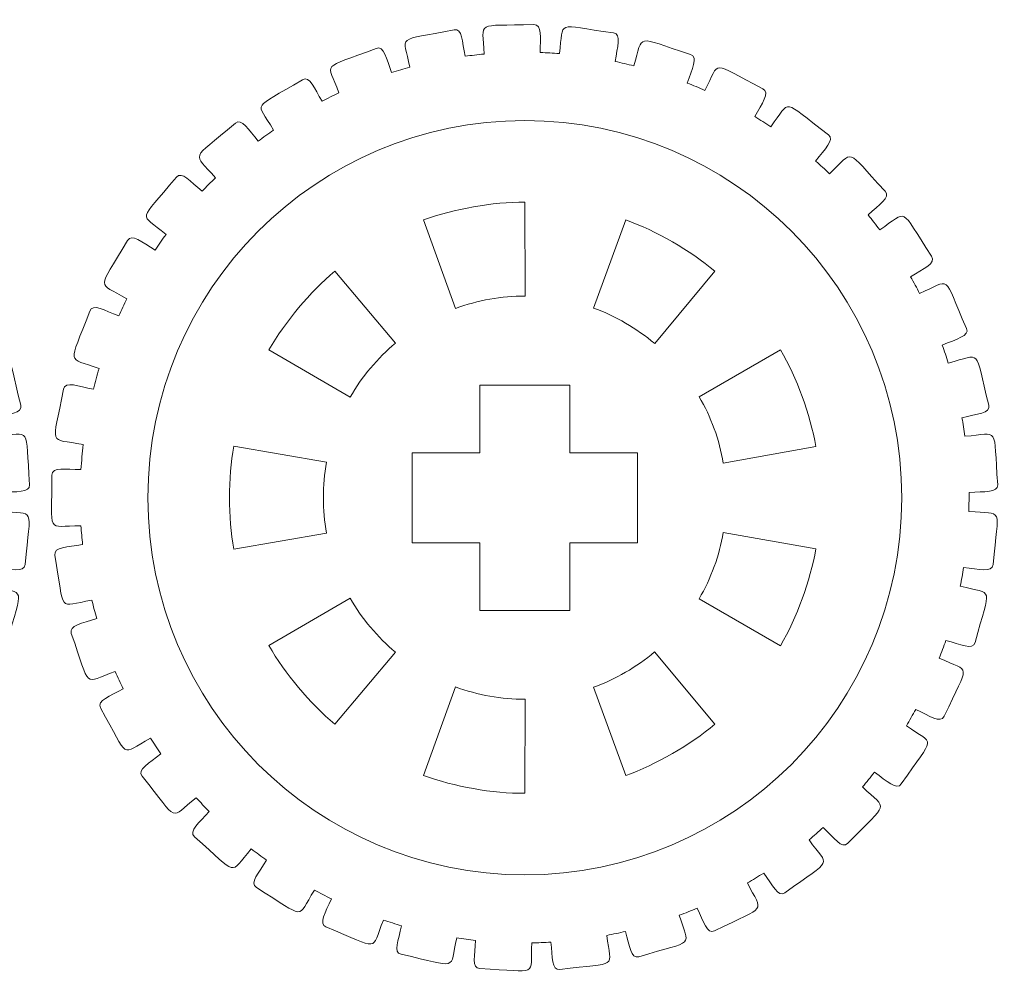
# Model space of a CAD drawing. Header units: millimetres. Extents: x -1094 to 1155, y -1556 to 1707.
# Tile 14 of 149: x 369 to 435, y -1125 to -1062. Entities that reach past the tile are written whole.
import ezdxf

# ---------------------------------------------------------------- set-up
doc = ezdxf.new("R2010")
doc.units = ezdxf.units.MM
doc.header["$MEASUREMENT"] = 0
doc.layers.add('Layer 1', color=7, linetype='Continuous')

msp = doc.modelspace()

# ---------------------------------------------------------------- linework, layer by layer
at = {"layer": 'Layer 1', "color": 250, "lineweight": 9}
for points, knots in [([(306.9861, -1092.0518), (306.9861, -1091.4918), (307.9061, -1091.6818), (308.9261, -1091.6818), (308.9261, -1091.6818), (308.9561, -1091.1218), (309.0061, -1090.5718), (309.0761, -1090.0218), (309.0761, -1090.0218), (306.7061, -1089.5618), (307.0061, -1090.2818), (307.7661, -1086.3318), (307.7661, -1086.3318), (307.8661, -1085.7818), (308.7361, -1086.1418), (309.7561, -1086.3318), (309.7561, -1086.3318), (309.8661, -1085.8718), (309.9961, -1085.4118), (310.1261, -1084.9618), (310.1261, -1084.9618), (307.9261, -1084.1418), (308.1061, -1084.8918), (309.5061, -1081.1318), (309.5061, -1081.1318), (309.7061, -1080.6018), (310.4861, -1081.0918), (311.4361, -1081.4518), (311.4361, -1081.4518), (311.6161, -1081.0618), (311.7961, -1080.6818), (311.9761, -1080.3118), (311.9761, -1080.3118), (309.9561, -1079.1318), (309.9961, -1079.9018), (312.0161, -1076.4318), (312.0161, -1076.4318), (312.2961, -1075.9418), (312.9861, -1076.5618), (313.8661, -1077.0718), (313.8661, -1077.0718), (314.0961, -1076.7218), (314.3361, -1076.3718), (314.5861, -1076.0318), (314.5861, -1076.0318), (312.7961, -1074.5418), (312.7061, -1075.2918), (315.2861, -1072.2218), (315.2861, -1072.2218), (315.6461, -1071.7918), (316.2161, -1072.5118), (316.9861, -1073.1518), (316.9861, -1073.1518), (317.2761, -1072.8518), (317.5761, -1072.5518), (317.8761, -1072.2618), (317.8761, -1072.2618), (316.3661, -1070.4818), (316.1561, -1071.2218), (319.2161, -1068.6218), (319.2161, -1068.6218), (319.6361, -1068.2518), (320.0761, -1069.0618), (320.7261, -1069.8218), (320.7261, -1069.8218), (321.0661, -1069.5718), (321.4061, -1069.3218), (321.7561, -1069.0818), (321.7561, -1069.0818), (320.5761, -1067.0918), (320.2461, -1067.7818), (323.6961, -1065.7318), (323.6961, -1065.7318), (324.1761, -1065.4518), (324.4661, -1066.3018), (324.9761, -1067.1618), (324.9761, -1067.1618), (325.3561, -1066.9718), (325.7361, -1066.7818), (326.1161, -1066.6018), (326.1161, -1066.6018), (325.2961, -1064.4618), (324.8561, -1065.0718), (328.5961, -1063.6418), (328.5961, -1063.6418), (329.1161, -1063.4418), (329.2661, -1064.3318), (329.6161, -1065.2518), (329.6161, -1065.2518), (330.0161, -1065.1318), (330.4261, -1065.0118), (330.8361, -1064.9018), (330.8361, -1064.9018), (330.3861, -1062.6618), (329.8461, -1063.1918), (333.7761, -1062.4018), (333.7761, -1062.4018), (334.3261, -1062.2918), (334.3161, -1063.1918), (334.5161, -1064.1618), (334.5161, -1064.1618), (334.9361, -1064.1118), (335.3561, -1064.0618), (335.7761, -1064.0218), (335.7761, -1064.0218), (335.7061, -1061.7418), (335.0961, -1062.1718), (339.0961, -1062.0618), (339.0961, -1062.0618), (339.6561, -1062.0418), (339.4961, -1062.9318), (339.5261, -1063.9218), (339.5261, -1063.9218), (339.9461, -1063.9318), (340.3761, -1063.9518), (340.7961, -1063.9918), (340.7961, -1063.9918), (341.1161, -1061.7318), (340.4361, -1062.0518), (344.3961, -1062.6118), (344.3961, -1062.6118), (344.9461, -1062.6918), (344.6461, -1063.5418), (344.5061, -1064.5118), (344.5061, -1064.5118), (344.9261, -1064.6018), (345.3361, -1064.7018), (345.7461, -1064.8018), (345.7461, -1064.8018), (346.4461, -1062.6218), (345.7161, -1062.8318), (349.5361, -1064.0518), (349.5361, -1064.0518), (350.0661, -1064.2218), (349.6161, -1065.0118), (349.3161, -1065.9518), (349.3161, -1065.9518), (349.7061, -1066.1018), (350.0961, -1066.2718), (350.4861, -1066.4418), (350.4861, -1066.4418), (351.5461, -1064.4118), (350.7961, -1064.4918), (354.3461, -1066.3318), (354.3461, -1066.3318), (354.8461, -1066.5918), (354.2661, -1067.3018), (353.8061, -1068.1818), (353.8061, -1068.1818), (354.1661, -1068.4018), (354.5261, -1068.6318), (354.8761, -1068.8618), (354.8761, -1068.8618), (356.2761, -1067.0218), (355.5161, -1066.9718), (358.7061, -1069.4018), (358.7061, -1069.4018), (359.1561, -1069.7318), (358.4661, -1070.3418), (357.8561, -1071.1418), (357.8561, -1071.1418), (358.1761, -1071.4118), (358.4861, -1071.7018), (358.7961, -1071.9918), (358.7961, -1071.9918), (360.4961, -1070.4018), (359.7561, -1070.2218), (362.4961, -1073.1518), (362.4961, -1073.1518), (362.8761, -1073.5618), (362.0861, -1074.0418), (361.3561, -1074.7318), (361.3561, -1074.7318), (361.6161, -1075.0518), (361.8761, -1075.3818), (362.1361, -1075.7218), (362.1361, -1075.7218), (364.0861, -1074.4318), (363.3761, -1074.1318), (365.5861, -1077.4818), (365.5861, -1077.4818), (365.8961, -1077.9518), (365.0361, -1078.3018), (364.1961, -1078.8518), (364.1961, -1078.8518), (364.3961, -1079.2218), (364.6061, -1079.5918), (364.7961, -1079.9618), (364.7961, -1079.9618), (366.9461, -1079.0218), (366.2961, -1078.6018), (367.9161, -1082.2818), (367.9161, -1082.2818), (368.1361, -1082.7918), (367.2261, -1082.9918), (366.2961, -1083.4018), (366.2961, -1083.4018), (366.4461, -1083.7918), (366.5761, -1084.1918), (366.7061, -1084.5918), (366.7061, -1084.5918), (368.9861, -1084.0218), (368.4161, -1083.5018), (369.3961, -1087.4018), (369.3961, -1087.4018), (369.5261, -1087.9418), (368.5961, -1087.9818), (367.6061, -1088.2318), (367.6061, -1088.2318), (367.6861, -1088.6418), (367.7461, -1089.0518), (367.8061, -1089.4718), (367.8061, -1089.4718), (370.1561, -1089.2918), (369.6861, -1088.6918), (369.9861, -1092.6918), (369.9861, -1092.6918), (370.0261, -1093.2518), (369.1061, -1093.1318), (368.0861, -1093.2118), (368.0861, -1093.2118), (368.0861, -1093.2118), (368.0761, -1094.4718), (368.0761, -1094.4718), (368.0761, -1094.4718), (370.4261, -1094.6918), (370.0561, -1094.0118), (369.6861, -1098.0118), (369.6861, -1098.0118), (369.6261, -1098.5718), (368.7461, -1098.3018), (367.7261, -1098.2018), (367.7261, -1098.2018), (367.6561, -1098.6218), (367.5861, -1099.0318), (367.5061, -1099.4418), (367.5061, -1099.4418), (369.7761, -1100.0518), (369.5261, -1099.3218), (368.4861, -1103.2018), (368.4861, -1103.2018), (368.3361, -1103.7418), (367.5161, -1103.3218), (366.5261, -1103.0618), (366.5261, -1103.0618), (366.3961, -1103.4618), (366.2561, -1103.8518), (366.1061, -1104.2418), (366.1061, -1104.2418), (368.2361, -1105.2318), (368.1161, -1104.4718), (366.4261, -1108.1118), (366.4261, -1108.1118), (366.1961, -1108.6218), (365.4561, -1108.0718), (364.5261, -1107.6518), (364.5261, -1107.6518), (364.3261, -1108.0218), (364.1261, -1108.3818), (363.9061, -1108.7518), (363.9061, -1108.7518), (365.8361, -1110.0718), (365.8461, -1109.3118), (363.5761, -1112.6118), (363.5761, -1112.6118), (363.2561, -1113.0718), (362.6161, -1112.4118), (361.7861, -1111.8418), (361.7861, -1111.8418), (361.5261, -1112.1718), (361.2561, -1112.4918), (360.9861, -1112.8118), (360.9861, -1112.8118), (362.6661, -1114.4418), (362.7961, -1113.6918), (360.0061, -1116.5718), (360.0061, -1116.5718), (359.6161, -1116.9718), (359.0961, -1116.2118), (358.3761, -1115.5118), (358.3761, -1115.5118), (358.0661, -1115.7918), (357.7461, -1116.0718), (357.4261, -1116.3418), (357.4261, -1116.3418), (358.7961, -1118.2118), (359.0561, -1117.5018), (355.8161, -1119.8618), (355.8161, -1119.8618), (355.3661, -1120.1918), (354.9861, -1119.3618), (354.3961, -1118.5518), (354.3961, -1118.5518), (354.0461, -1118.7818), (353.6861, -1119.0018), (353.3161, -1119.2118), (353.3161, -1119.2118), (354.3461, -1121.2818), (354.7261, -1120.6218), (351.1361, -1122.4018), (351.1361, -1122.4018), (350.6361, -1122.6518), (350.4061, -1121.7818), (349.9561, -1120.8918), (349.9561, -1120.8918), (349.5661, -1121.0518), (349.1761, -1121.2118), (348.7761, -1121.3618), (348.7761, -1121.3618), (349.4361, -1123.5518), (349.9261, -1122.9718), (346.0861, -1124.1218), (346.0861, -1124.1218), (345.5561, -1124.2818), (345.4761, -1123.3918), (345.1861, -1122.4418), (345.1861, -1122.4418), (344.7761, -1122.5318), (344.3661, -1122.6218), (343.9461, -1122.7018), (343.9461, -1122.7018), (344.2261, -1124.9718), (344.7961, -1124.4818), (340.8261, -1124.9718), (340.8261, -1124.9718), (340.2661, -1125.0418), (340.3461, -1124.1418), (340.2261, -1123.1518), (340.2261, -1123.1518), (339.8061, -1123.1818), (339.3761, -1123.1918), (338.9561, -1123.2018), (338.9561, -1123.2018), (338.8461, -1125.4918), (339.4961, -1125.1018), (335.4961, -1124.9118), (335.4961, -1124.9118), (334.9361, -1124.8918), (335.1561, -1124.0218), (335.2061, -1123.0318), (335.2061, -1123.0318), (334.7861, -1122.9818), (334.3661, -1122.9318), (333.9461, -1122.8618), (333.9461, -1122.8618), (333.4561, -1125.0918), (334.1561, -1124.8218), (330.2461, -1123.9618), (330.2461, -1123.9618), (329.7061, -1123.8418), (330.0761, -1123.0218), (330.2861, -1122.0618), (330.2861, -1122.0618), (329.8761, -1121.9418), (329.4761, -1121.8118), (329.0761, -1121.6818), (329.0761, -1121.6818), (328.2161, -1123.8018), (328.9461, -1123.6518), (325.2361, -1122.1418), (325.2361, -1122.1418), (324.7261, -1121.9318), (325.2261, -1121.1818), (325.5961, -1120.2618), (325.5961, -1120.2618), (325.2161, -1120.0818), (324.8461, -1119.8818), (324.4661, -1119.6818), (324.4661, -1119.6818), (323.2561, -1121.6418), (324.0161, -1121.6218), (320.6061, -1119.5118), (320.6061, -1119.5118), (320.1361, -1119.2118), (320.7561, -1118.5518), (321.2861, -1117.7018), (321.2861, -1117.7018), (320.9461, -1117.4518), (320.6061, -1117.2018), (320.2761, -1116.9418), (320.2761, -1116.9418), (318.7361, -1118.6818), (319.4961, -1118.7818), (316.4861, -1116.1318), (316.4861, -1116.1318), (316.0661, -1115.7618), (316.8061, -1115.2018), (317.4761, -1114.4518), (317.4761, -1114.4518), (317.1761, -1114.1518), (316.8861, -1113.8518), (316.5961, -1113.5318), (316.5961, -1113.5318), (314.7861, -1114.9918), (315.5061, -1115.2318), (312.9961, -1112.1018), (312.9961, -1112.1018), (312.6461, -1111.6618), (313.4661, -1111.2418), (314.2561, -1110.6118), (314.2561, -1110.6118), (314.0161, -1110.2618), (313.7761, -1109.9218), (313.5561, -1109.5618), (313.5561, -1109.5618), (311.5061, -1110.7018), (312.1861, -1111.0518), (310.2361, -1107.5518), (310.2361, -1107.5518), (309.9561, -1107.0618), (310.8461, -1106.7818), (311.7261, -1106.2818), (311.7261, -1106.2818), (311.5461, -1105.9018), (311.3761, -1105.5218), (311.2161, -1105.1318), (311.2161, -1105.1318), (308.9961, -1105.9118), (309.6161, -1106.3718), (308.2761, -1102.5918), (308.2761, -1102.5918), (308.0961, -1102.0618), (309.0061, -1101.9318), (309.9661, -1101.6018), (309.9661, -1101.6018), (309.8561, -1101.1918), (309.7561, -1100.7918), (309.6561, -1100.3818), (309.6561, -1100.3818), (307.3361, -1100.7718), (307.8661, -1101.3318), (307.1861, -1097.3818), (307.1861, -1097.3818), (307.0961, -1096.8218), (308.0261, -1096.8518), (309.0361, -1096.6818), (309.0361, -1096.6818), (308.9861, -1096.2618), (308.9561, -1095.8518), (308.9261, -1095.4318), (308.9261, -1095.4318), (306.5661, -1095.4318), (306.9861, -1096.0718), (306.9861, -1092.0518)], [0, 0, 0, 0, 0.0089286, 0.0089286, 0.0089286, 0.0089286, 0.0178571, 0.0178571, 0.0178571, 0.0178571, 0.0267857, 0.0267857, 0.0267857, 0.0267857, 0.0357143, 0.0357143, 0.0357143, 0.0357143, 0.0446429, 0.0446429, 0.0446429, 0.0446429, 0.0535714, 0.0535714, 0.0535714, 0.0535714, 0.0625, 0.0625, 0.0625, 0.0625, 0.0714286, 0.0714286, 0.0714286, 0.0714286, 0.0803571, 0.0803571, 0.0803571, 0.0803571, 0.0892857, 0.0892857, 0.0892857, 0.0892857, 0.0982143, 0.0982143, 0.0982143, 0.0982143, 0.1071429, 0.1071429, 0.1071429, 0.1071429, 0.1160714, 0.1160714, 0.1160714, 0.1160714, 0.125, 0.125, 0.125, 0.125, 0.1339286, 0.1339286, 0.1339286, 0.1339286, 0.1428571, 0.1428571, 0.1428571, 0.1428571, 0.1517857, 0.1517857, 0.1517857, 0.1517857, 0.1607143, 0.1607143, 0.1607143, 0.1607143, 0.1696429, 0.1696429, 0.1696429, 0.1696429, 0.1785714, 0.1785714, 0.1785714, 0.1785714, 0.1875, 0.1875, 0.1875, 0.1875, 0.1964286, 0.1964286, 0.1964286, 0.1964286, 0.2053571, 0.2053571, 0.2053571, 0.2053571, 0.2142857, 0.2142857, 0.2142857, 0.2142857, 0.2232143, 0.2232143, 0.2232143, 0.2232143, 0.2321429, 0.2321429, 0.2321429, 0.2321429, 0.2410714, 0.2410714, 0.2410714, 0.2410714, 0.25, 0.25, 0.25, 0.25, 0.2589286, 0.2589286, 0.2589286, 0.2589286, 0.2678571, 0.2678571, 0.2678571, 0.2678571, 0.2767857, 0.2767857, 0.2767857, 0.2767857, 0.2857143, 0.2857143, 0.2857143, 0.2857143, 0.2946429, 0.2946429, 0.2946429, 0.2946429, 0.3035714, 0.3035714, 0.3035714, 0.3035714, 0.3125, 0.3125, 0.3125, 0.3125, 0.3214286, 0.3214286, 0.3214286, 0.3214286, 0.3303571, 0.3303571, 0.3303571, 0.3303571, 0.3392857, 0.3392857, 0.3392857, 0.3392857, 0.3482143, 0.3482143, 0.3482143, 0.3482143, 0.3571429, 0.3571429, 0.3571429, 0.3571429, 0.3660714, 0.3660714, 0.3660714, 0.3660714, 0.375, 0.375, 0.375, 0.375, 0.3839286, 0.3839286, 0.3839286, 0.3839286, 0.3928571, 0.3928571, 0.3928571, 0.3928571, 0.4017857, 0.4017857, 0.4017857, 0.4017857, 0.4107143, 0.4107143, 0.4107143, 0.4107143, 0.4196429, 0.4196429, 0.4196429, 0.4196429, 0.4285714, 0.4285714, 0.4285714, 0.4285714, 0.4375, 0.4375, 0.4375, 0.4375, 0.4464286, 0.4464286, 0.4464286, 0.4464286, 0.4553571, 0.4553571, 0.4553571, 0.4553571, 0.4642857, 0.4642857, 0.4642857, 0.4642857, 0.4732143, 0.4732143, 0.4732143, 0.4732143, 0.4821429, 0.4821429, 0.4821429, 0.4821429, 0.4910714, 0.4910714, 0.4910714, 0.4910714, 0.5, 0.5, 0.5, 0.5, 0.5089286, 0.5089286, 0.5089286, 0.5089286, 0.5178571, 0.5178571, 0.5178571, 0.5178571, 0.5267857, 0.5267857, 0.5267857, 0.5267857, 0.5357143, 0.5357143, 0.5357143, 0.5357143, 0.5446429, 0.5446429, 0.5446429, 0.5446429, 0.5535714, 0.5535714, 0.5535714, 0.5535714, 0.5625, 0.5625, 0.5625, 0.5625, 0.5714286, 0.5714286, 0.5714286, 0.5714286, 0.5803571, 0.5803571, 0.5803571, 0.5803571, 0.5892857, 0.5892857, 0.5892857, 0.5892857, 0.5982143, 0.5982143, 0.5982143, 0.5982143, 0.6071429, 0.6071429, 0.6071429, 0.6071429, 0.6160714, 0.6160714, 0.6160714, 0.6160714, 0.625, 0.625, 0.625, 0.625, 0.6339286, 0.6339286, 0.6339286, 0.6339286, 0.6428571, 0.6428571, 0.6428571, 0.6428571, 0.6517857, 0.6517857, 0.6517857, 0.6517857, 0.6607143, 0.6607143, 0.6607143, 0.6607143, 0.6696429, 0.6696429, 0.6696429, 0.6696429, 0.6785714, 0.6785714, 0.6785714, 0.6785714, 0.6875, 0.6875, 0.6875, 0.6875, 0.6964286, 0.6964286, 0.6964286, 0.6964286, 0.7053571, 0.7053571, 0.7053571, 0.7053571, 0.7142857, 0.7142857, 0.7142857, 0.7142857, 0.7232143, 0.7232143, 0.7232143, 0.7232143, 0.7321429, 0.7321429, 0.7321429, 0.7321429, 0.7410714, 0.7410714, 0.7410714, 0.7410714, 0.75, 0.75, 0.75, 0.75, 0.7589286, 0.7589286, 0.7589286, 0.7589286, 0.7678571, 0.7678571, 0.7678571, 0.7678571, 0.7767857, 0.7767857, 0.7767857, 0.7767857, 0.7857143, 0.7857143, 0.7857143, 0.7857143, 0.7946429, 0.7946429, 0.7946429, 0.7946429, 0.8035714, 0.8035714, 0.8035714, 0.8035714, 0.8125, 0.8125, 0.8125, 0.8125, 0.8214286, 0.8214286, 0.8214286, 0.8214286, 0.8303571, 0.8303571, 0.8303571, 0.8303571, 0.8392857, 0.8392857, 0.8392857, 0.8392857, 0.8482143, 0.8482143, 0.8482143, 0.8482143, 0.8571429, 0.8571429, 0.8571429, 0.8571429, 0.8660714, 0.8660714, 0.8660714, 0.8660714, 0.875, 0.875, 0.875, 0.875, 0.8839286, 0.8839286, 0.8839286, 0.8839286, 0.8928571, 0.8928571, 0.8928571, 0.8928571, 0.9017857, 0.9017857, 0.9017857, 0.9017857, 0.9107143, 0.9107143, 0.9107143, 0.9107143, 0.9196429, 0.9196429, 0.9196429, 0.9196429, 0.9285714, 0.9285714, 0.9285714, 0.9285714, 0.9375, 0.9375, 0.9375, 0.9375, 0.9464286, 0.9464286, 0.9464286, 0.9464286, 0.9553571, 0.9553571, 0.9553571, 0.9553571, 0.9642857, 0.9642857, 0.9642857, 0.9642857, 0.9732143, 0.9732143, 0.9732143, 0.9732143, 0.9821429, 0.9821429, 0.9821429, 0.9821429, 1, 1, 1, 1]), ([(371.4761, -1092.0518), (371.4761, -1091.4918), (372.3861, -1091.6818), (373.4061, -1091.6818), (373.4061, -1091.6818), (373.4461, -1091.1218), (373.4961, -1090.5718), (373.5561, -1090.0218), (373.5561, -1090.0218), (371.1861, -1089.5618), (371.4961, -1090.2818), (372.2461, -1086.3318), (372.2461, -1086.3318), (372.3561, -1085.7818), (373.2261, -1086.1418), (374.2361, -1086.3318), (374.2361, -1086.3318), (374.3561, -1085.8718), (374.4761, -1085.4118), (374.6161, -1084.9618), (374.6161, -1084.9618), (372.4161, -1084.1418), (372.5861, -1084.8918), (373.9961, -1081.1318), (373.9961, -1081.1318), (374.1861, -1080.6018), (374.9761, -1081.0918), (375.9261, -1081.4518), (375.9261, -1081.4518), (376.0961, -1081.0618), (376.2761, -1080.6818), (376.4661, -1080.3118), (376.4661, -1080.3118), (374.4361, -1079.1318), (374.4861, -1079.9018), (376.5061, -1076.4318), (376.5061, -1076.4318), (376.7861, -1075.9418), (377.4761, -1076.5618), (378.3461, -1077.0718), (378.3461, -1077.0718), (378.5861, -1076.7218), (378.8261, -1076.3718), (379.0761, -1076.0318), (379.0761, -1076.0318), (377.2761, -1074.5418), (377.1961, -1075.2918), (379.7661, -1072.2218), (379.7661, -1072.2218), (380.1261, -1071.7918), (380.6961, -1072.5118), (381.4761, -1073.1518), (381.4761, -1073.1518), (381.7661, -1072.8518), (382.0561, -1072.5518), (382.3661, -1072.2618), (382.3661, -1072.2618), (380.8561, -1070.4818), (380.6461, -1071.2218), (383.6961, -1068.6218), (383.6961, -1068.6218), (384.1261, -1068.2518), (384.5661, -1069.0618), (385.2161, -1069.8218), (385.2161, -1069.8218), (385.5461, -1069.5718), (385.8961, -1069.3218), (386.2361, -1069.0818), (386.2361, -1069.0818), (385.0561, -1067.0918), (384.7261, -1067.7818), (388.1761, -1065.7318), (388.1761, -1065.7318), (388.6561, -1065.4518), (388.9561, -1066.3018), (389.4661, -1067.1618), (389.4661, -1067.1618), (389.8361, -1066.9718), (390.2161, -1066.7818), (390.5961, -1066.6018), (390.5961, -1066.6018), (389.7761, -1064.4618), (389.3361, -1065.0718), (393.0761, -1063.6418), (393.0761, -1063.6418), (393.5961, -1063.4418), (393.7461, -1064.3318), (394.0961, -1065.2518), (394.0961, -1065.2518), (394.5061, -1065.1318), (394.9061, -1065.0118), (395.3161, -1064.9018), (395.3161, -1064.9018), (394.8661, -1062.6618), (394.3361, -1063.1918), (398.2661, -1062.4018), (398.2661, -1062.4018), (398.8061, -1062.2918), (398.8061, -1063.1918), (398.9961, -1064.1618), (398.9961, -1064.1618), (399.4161, -1064.1118), (399.8361, -1064.0618), (400.2561, -1064.0218), (400.2561, -1064.0218), (400.1961, -1061.7418), (399.5761, -1062.1718), (403.5861, -1062.0618), (403.5861, -1062.0618), (404.1361, -1062.0418), (403.9861, -1062.9318), (404.0061, -1063.9218), (404.0061, -1063.9218), (404.4361, -1063.9318), (404.8561, -1063.9518), (405.2761, -1063.9918), (405.2761, -1063.9918), (405.5961, -1061.7318), (404.9161, -1062.0518), (408.8861, -1062.6118), (408.8861, -1062.6118), (409.4361, -1062.6918), (409.1361, -1063.5418), (408.9961, -1064.5118), (408.9961, -1064.5118), (409.4061, -1064.6018), (409.8161, -1064.7018), (410.2261, -1064.8018), (410.2261, -1064.8018), (410.9261, -1062.6218), (410.2061, -1062.8318), (414.0161, -1064.0518), (414.0161, -1064.0518), (414.5461, -1064.2218), (414.1061, -1065.0118), (413.7961, -1065.9518), (413.7961, -1065.9518), (414.1961, -1066.1018), (414.5861, -1066.2718), (414.9661, -1066.4418), (414.9661, -1066.4418), (416.0261, -1064.4118), (415.2761, -1064.4918), (418.8361, -1066.3318), (418.8361, -1066.3318), (419.3261, -1066.5918), (418.7561, -1067.3018), (418.2961, -1068.1818), (418.2961, -1068.1818), (418.6561, -1068.4018), (419.0061, -1068.6318), (419.3561, -1068.8618), (419.3561, -1068.8618), (420.7561, -1067.0218), (419.9961, -1066.9718), (423.1961, -1069.4018), (423.1961, -1069.4018), (423.6361, -1069.7318), (422.9461, -1070.3418), (422.3461, -1071.1418), (422.3461, -1071.1418), (422.6561, -1071.4118), (422.9761, -1071.7018), (423.2761, -1071.9918), (423.2761, -1071.9918), (424.9761, -1070.4018), (424.2361, -1070.2218), (426.9761, -1073.1518), (426.9761, -1073.1518), (427.3561, -1073.5618), (426.5761, -1074.0418), (425.8361, -1074.7318), (425.8361, -1074.7318), (426.1061, -1075.0518), (426.3661, -1075.3818), (426.6161, -1075.7218), (426.6161, -1075.7218), (428.5661, -1074.4318), (427.8661, -1074.1318), (430.0761, -1077.4818), (430.0761, -1077.4818), (430.3861, -1077.9518), (429.5261, -1078.3018), (428.6761, -1078.8518), (428.6761, -1078.8518), (428.8861, -1079.2218), (429.0861, -1079.5918), (429.2761, -1079.9618), (429.2761, -1079.9618), (431.4261, -1079.0218), (430.7861, -1078.6018), (432.3961, -1082.2818), (432.3961, -1082.2818), (432.6261, -1082.7918), (431.7161, -1082.9918), (430.7861, -1083.4018), (430.7861, -1083.4018), (430.9261, -1083.7918), (431.0661, -1084.1918), (431.1861, -1084.5918), (431.1861, -1084.5918), (433.4761, -1084.0218), (432.9061, -1083.5018), (433.8761, -1087.4018), (433.8761, -1087.4018), (434.0161, -1087.9418), (433.0861, -1087.9818), (432.0961, -1088.2318), (432.0961, -1088.2318), (432.1661, -1088.6418), (432.2361, -1089.0518), (432.2961, -1089.4718), (432.2961, -1089.4718), (434.6461, -1089.2918), (434.1761, -1088.6918), (434.4761, -1092.6918), (434.4761, -1092.6918), (434.5161, -1093.2518), (433.5861, -1093.1318), (432.5661, -1093.2118), (432.5661, -1093.2118), (432.5661, -1093.2118), (432.5561, -1094.4718), (432.5561, -1094.4718), (432.5561, -1094.4718), (434.9161, -1094.6918), (434.5461, -1094.0118), (434.1661, -1098.0118), (434.1661, -1098.0118), (434.1161, -1098.5718), (433.2261, -1098.3018), (432.2061, -1098.2018), (432.2061, -1098.2018), (432.1461, -1098.6218), (432.0661, -1099.0318), (431.9861, -1099.4418), (431.9861, -1099.4418), (434.2661, -1100.0518), (434.0161, -1099.3218), (432.9661, -1103.2018), (432.9661, -1103.2018), (432.8261, -1103.7418), (431.9961, -1103.3218), (431.0161, -1103.0618), (431.0161, -1103.0618), (430.8861, -1103.4618), (430.7361, -1103.8518), (430.5861, -1104.2418), (430.5861, -1104.2418), (432.7161, -1105.2318), (432.5961, -1104.4718), (430.9161, -1108.1118), (430.9161, -1108.1118), (430.6761, -1108.6218), (429.9361, -1108.0718), (429.0161, -1107.6518), (429.0161, -1107.6518), (428.8161, -1108.0218), (428.6061, -1108.3818), (428.3961, -1108.7518), (428.3961, -1108.7518), (430.3261, -1110.0718), (430.3361, -1109.3118), (428.0561, -1112.6118), (428.0561, -1112.6118), (427.7461, -1113.0718), (427.1061, -1112.4118), (426.2661, -1111.8418), (426.2661, -1111.8418), (426.0061, -1112.1718), (425.7461, -1112.4918), (425.4661, -1112.8118), (425.4661, -1112.8118), (427.1461, -1114.4418), (427.2861, -1113.6918), (424.4861, -1116.5718), (424.4861, -1116.5718), (424.0961, -1116.9718), (423.5861, -1116.2118), (422.8561, -1115.5118), (422.8561, -1115.5118), (422.5461, -1115.7918), (422.2261, -1116.0718), (421.9061, -1116.3418), (421.9061, -1116.3418), (423.2761, -1118.2118), (423.5461, -1117.5018), (420.2961, -1119.8618), (420.2961, -1119.8618), (419.8461, -1120.1918), (419.4761, -1119.3618), (418.8861, -1118.5518), (418.8861, -1118.5518), (418.5261, -1118.7818), (418.1661, -1119.0018), (417.8061, -1119.2118), (417.8061, -1119.2118), (418.8261, -1121.2818), (419.2061, -1120.6218), (415.6161, -1122.4018), (415.6161, -1122.4018), (415.1161, -1122.6518), (414.8861, -1121.7818), (414.4461, -1120.8918), (414.4461, -1120.8918), (414.0561, -1121.0518), (413.6661, -1121.2118), (413.2661, -1121.3618), (413.2661, -1121.3618), (413.9261, -1123.5518), (414.4061, -1122.9718), (410.5761, -1124.1218), (410.5761, -1124.1218), (410.0361, -1124.2818), (409.9561, -1123.3918), (409.6761, -1122.4418), (409.6761, -1122.4418), (409.2661, -1122.5318), (408.8461, -1122.6218), (408.4361, -1122.7018), (408.4361, -1122.7018), (408.7061, -1124.9718), (409.2861, -1124.4818), (405.3061, -1124.9718), (405.3061, -1124.9718), (404.7561, -1125.0418), (404.8261, -1124.1418), (404.7061, -1123.1518), (404.7061, -1123.1518), (404.2861, -1123.1818), (403.8661, -1123.1918), (403.4361, -1123.2018), (403.4361, -1123.2018), (403.3361, -1125.4918), (403.9761, -1125.1018), (399.9761, -1124.9118), (399.9761, -1124.9118), (399.4261, -1124.8918), (399.6461, -1124.0218), (399.6961, -1123.0318), (399.6961, -1123.0318), (399.2661, -1122.9818), (398.8461, -1122.9318), (398.4361, -1122.8618), (398.4361, -1122.8618), (397.9461, -1125.0918), (398.6461, -1124.8218), (394.7361, -1123.9618), (394.7361, -1123.9618), (394.1861, -1123.8418), (394.5561, -1123.0218), (394.7661, -1122.0618), (394.7661, -1122.0618), (394.3661, -1121.9418), (393.9561, -1121.8118), (393.5561, -1121.6818), (393.5561, -1121.6818), (392.6961, -1123.8018), (393.4361, -1123.6518), (389.7261, -1122.1418), (389.7261, -1122.1418), (389.2061, -1121.9318), (389.7061, -1121.1818), (390.0861, -1120.2618), (390.0861, -1120.2618), (389.7061, -1120.0818), (389.3261, -1119.8818), (388.9561, -1119.6818), (388.9561, -1119.6818), (387.7461, -1121.6418), (388.4961, -1121.6218), (385.0961, -1119.5118), (385.0961, -1119.5118), (384.6161, -1119.2118), (385.2461, -1118.5518), (385.7761, -1117.7018), (385.7761, -1117.7018), (385.4261, -1117.4518), (385.0961, -1117.2018), (384.7561, -1116.9418), (384.7561, -1116.9418), (383.2261, -1118.6818), (383.9761, -1118.7818), (380.9761, -1116.1318), (380.9761, -1116.1318), (380.5561, -1115.7618), (381.2861, -1115.2018), (381.9561, -1114.4518), (381.9561, -1114.4518), (381.6561, -1114.1518), (381.3661, -1113.8518), (381.0861, -1113.5318), (381.0861, -1113.5318), (379.2661, -1114.9918), (379.9961, -1115.2318), (377.4861, -1112.1018), (377.4861, -1112.1018), (377.1261, -1111.6618), (377.9461, -1111.2418), (378.7361, -1110.6118), (378.7361, -1110.6118), (378.4961, -1110.2618), (378.2661, -1109.9218), (378.0361, -1109.5618), (378.0361, -1109.5618), (375.9861, -1110.7018), (376.6661, -1111.0518), (374.7161, -1107.5518), (374.7161, -1107.5518), (374.4461, -1107.0618), (375.3261, -1106.7818), (376.2161, -1106.2818), (376.2161, -1106.2818), (376.0361, -1105.9018), (375.8661, -1105.5218), (375.6961, -1105.1318), (375.6961, -1105.1318), (373.4861, -1105.9118), (374.0961, -1106.3718), (372.7661, -1102.5918), (372.7661, -1102.5918), (372.5761, -1102.0618), (373.4961, -1101.9318), (374.4561, -1101.6018), (374.4561, -1101.6018), (374.3461, -1101.1918), (374.2361, -1100.7918), (374.1361, -1100.3818), (374.1361, -1100.3818), (371.8161, -1100.7718), (372.3461, -1101.3318), (371.6661, -1097.3818), (371.6661, -1097.3818), (371.5761, -1096.8218), (372.5061, -1096.8518), (373.5161, -1096.6818), (373.5161, -1096.6818), (373.4761, -1096.2618), (373.4361, -1095.8518), (373.4061, -1095.4318), (373.4061, -1095.4318), (371.0461, -1095.4318), (371.4761, -1096.0718), (371.4761, -1092.0518)], [0, 0, 0, 0, 0.0089286, 0.0089286, 0.0089286, 0.0089286, 0.0178571, 0.0178571, 0.0178571, 0.0178571, 0.0267857, 0.0267857, 0.0267857, 0.0267857, 0.0357143, 0.0357143, 0.0357143, 0.0357143, 0.0446429, 0.0446429, 0.0446429, 0.0446429, 0.0535714, 0.0535714, 0.0535714, 0.0535714, 0.0625, 0.0625, 0.0625, 0.0625, 0.0714286, 0.0714286, 0.0714286, 0.0714286, 0.0803571, 0.0803571, 0.0803571, 0.0803571, 0.0892857, 0.0892857, 0.0892857, 0.0892857, 0.0982143, 0.0982143, 0.0982143, 0.0982143, 0.1071429, 0.1071429, 0.1071429, 0.1071429, 0.1160714, 0.1160714, 0.1160714, 0.1160714, 0.125, 0.125, 0.125, 0.125, 0.1339286, 0.1339286, 0.1339286, 0.1339286, 0.1428571, 0.1428571, 0.1428571, 0.1428571, 0.1517857, 0.1517857, 0.1517857, 0.1517857, 0.1607143, 0.1607143, 0.1607143, 0.1607143, 0.1696429, 0.1696429, 0.1696429, 0.1696429, 0.1785714, 0.1785714, 0.1785714, 0.1785714, 0.1875, 0.1875, 0.1875, 0.1875, 0.1964286, 0.1964286, 0.1964286, 0.1964286, 0.2053571, 0.2053571, 0.2053571, 0.2053571, 0.2142857, 0.2142857, 0.2142857, 0.2142857, 0.2232143, 0.2232143, 0.2232143, 0.2232143, 0.2321429, 0.2321429, 0.2321429, 0.2321429, 0.2410714, 0.2410714, 0.2410714, 0.2410714, 0.25, 0.25, 0.25, 0.25, 0.2589286, 0.2589286, 0.2589286, 0.2589286, 0.2678571, 0.2678571, 0.2678571, 0.2678571, 0.2767857, 0.2767857, 0.2767857, 0.2767857, 0.2857143, 0.2857143, 0.2857143, 0.2857143, 0.2946429, 0.2946429, 0.2946429, 0.2946429, 0.3035714, 0.3035714, 0.3035714, 0.3035714, 0.3125, 0.3125, 0.3125, 0.3125, 0.3214286, 0.3214286, 0.3214286, 0.3214286, 0.3303571, 0.3303571, 0.3303571, 0.3303571, 0.3392857, 0.3392857, 0.3392857, 0.3392857, 0.3482143, 0.3482143, 0.3482143, 0.3482143, 0.3571429, 0.3571429, 0.3571429, 0.3571429, 0.3660714, 0.3660714, 0.3660714, 0.3660714, 0.375, 0.375, 0.375, 0.375, 0.3839286, 0.3839286, 0.3839286, 0.3839286, 0.3928571, 0.3928571, 0.3928571, 0.3928571, 0.4017857, 0.4017857, 0.4017857, 0.4017857, 0.4107143, 0.4107143, 0.4107143, 0.4107143, 0.4196429, 0.4196429, 0.4196429, 0.4196429, 0.4285714, 0.4285714, 0.4285714, 0.4285714, 0.4375, 0.4375, 0.4375, 0.4375, 0.4464286, 0.4464286, 0.4464286, 0.4464286, 0.4553571, 0.4553571, 0.4553571, 0.4553571, 0.4642857, 0.4642857, 0.4642857, 0.4642857, 0.4732143, 0.4732143, 0.4732143, 0.4732143, 0.4821429, 0.4821429, 0.4821429, 0.4821429, 0.4910714, 0.4910714, 0.4910714, 0.4910714, 0.5, 0.5, 0.5, 0.5, 0.5089286, 0.5089286, 0.5089286, 0.5089286, 0.5178571, 0.5178571, 0.5178571, 0.5178571, 0.5267857, 0.5267857, 0.5267857, 0.5267857, 0.5357143, 0.5357143, 0.5357143, 0.5357143, 0.5446429, 0.5446429, 0.5446429, 0.5446429, 0.5535714, 0.5535714, 0.5535714, 0.5535714, 0.5625, 0.5625, 0.5625, 0.5625, 0.5714286, 0.5714286, 0.5714286, 0.5714286, 0.5803571, 0.5803571, 0.5803571, 0.5803571, 0.5892857, 0.5892857, 0.5892857, 0.5892857, 0.5982143, 0.5982143, 0.5982143, 0.5982143, 0.6071429, 0.6071429, 0.6071429, 0.6071429, 0.6160714, 0.6160714, 0.6160714, 0.6160714, 0.625, 0.625, 0.625, 0.625, 0.6339286, 0.6339286, 0.6339286, 0.6339286, 0.6428571, 0.6428571, 0.6428571, 0.6428571, 0.6517857, 0.6517857, 0.6517857, 0.6517857, 0.6607143, 0.6607143, 0.6607143, 0.6607143, 0.6696429, 0.6696429, 0.6696429, 0.6696429, 0.6785714, 0.6785714, 0.6785714, 0.6785714, 0.6875, 0.6875, 0.6875, 0.6875, 0.6964286, 0.6964286, 0.6964286, 0.6964286, 0.7053571, 0.7053571, 0.7053571, 0.7053571, 0.7142857, 0.7142857, 0.7142857, 0.7142857, 0.7232143, 0.7232143, 0.7232143, 0.7232143, 0.7321429, 0.7321429, 0.7321429, 0.7321429, 0.7410714, 0.7410714, 0.7410714, 0.7410714, 0.75, 0.75, 0.75, 0.75, 0.7589286, 0.7589286, 0.7589286, 0.7589286, 0.7678571, 0.7678571, 0.7678571, 0.7678571, 0.7767857, 0.7767857, 0.7767857, 0.7767857, 0.7857143, 0.7857143, 0.7857143, 0.7857143, 0.7946429, 0.7946429, 0.7946429, 0.7946429, 0.8035714, 0.8035714, 0.8035714, 0.8035714, 0.8125, 0.8125, 0.8125, 0.8125, 0.8214286, 0.8214286, 0.8214286, 0.8214286, 0.8303571, 0.8303571, 0.8303571, 0.8303571, 0.8392857, 0.8392857, 0.8392857, 0.8392857, 0.8482143, 0.8482143, 0.8482143, 0.8482143, 0.8571429, 0.8571429, 0.8571429, 0.8571429, 0.8660714, 0.8660714, 0.8660714, 0.8660714, 0.875, 0.875, 0.875, 0.875, 0.8839286, 0.8839286, 0.8839286, 0.8839286, 0.8928571, 0.8928571, 0.8928571, 0.8928571, 0.9017857, 0.9017857, 0.9017857, 0.9017857, 0.9107143, 0.9107143, 0.9107143, 0.9107143, 0.9196429, 0.9196429, 0.9196429, 0.9196429, 0.9285714, 0.9285714, 0.9285714, 0.9285714, 0.9375, 0.9375, 0.9375, 0.9375, 0.9464286, 0.9464286, 0.9464286, 0.9464286, 0.9553571, 0.9553571, 0.9553571, 0.9553571, 0.9642857, 0.9642857, 0.9642857, 0.9642857, 0.9732143, 0.9732143, 0.9732143, 0.9732143, 0.9821429, 0.9821429, 0.9821429, 0.9821429, 1, 1, 1, 1]), ([(402.9961, -1080.1318), (401.4361, -1080.1318), (399.8261, -1080.4118), (398.3661, -1080.9518), (398.3661, -1080.9518), (398.3661, -1080.9518), (396.2361, -1075.0618), (396.2361, -1075.0618), (396.2361, -1075.0618), (398.2661, -1074.3218), (400.8161, -1073.8718), (402.9861, -1073.8718), (402.9861, -1073.8718), (402.9861, -1073.8718), (402.9961, -1080.1318), (402.9961, -1080.1318)], [0, 0, 0, 0, 0.2, 0.2, 0.2, 0.2, 0.4, 0.4, 0.4, 0.4, 0.6, 0.6, 0.6, 0.6, 1, 1, 1, 1]), ([(411.6261, -1083.2918), (410.4261, -1082.2818), (409.0161, -1081.4618), (407.5461, -1080.9318), (407.5461, -1080.9318), (407.5461, -1080.9318), (409.6961, -1075.0618), (409.6961, -1075.0618), (409.6961, -1075.0618), (411.7361, -1075.7918), (413.9761, -1077.0918), (415.6361, -1078.4818), (415.6361, -1078.4818), (415.6361, -1078.4818), (411.6261, -1083.2918), (411.6261, -1083.2918)], [0, 0, 0, 0, 0.2, 0.2, 0.2, 0.2, 0.4, 0.4, 0.4, 0.4, 0.6, 0.6, 0.6, 0.6, 1, 1, 1, 1]), ([(391.3361, -1086.8618), (391.3361, -1086.8618), (385.9261, -1083.7218), (385.9261, -1083.7218), (385.9261, -1083.7218), (387.0061, -1081.8418), (388.6661, -1079.8618), (390.3261, -1078.4718), (390.3261, -1078.4718), (390.3261, -1078.4718), (394.3661, -1083.2618), (394.3661, -1083.2618), (394.3661, -1083.2618), (393.1661, -1084.2618), (392.1161, -1085.5118), (391.3361, -1086.8618)], [0, 0, 0, 0, 0.2, 0.2, 0.2, 0.2, 0.4, 0.4, 0.4, 0.4, 0.6, 0.6, 0.6, 0.6, 1, 1, 1, 1]), ([(416.1961, -1091.2518), (415.9361, -1089.7118), (415.3761, -1088.1718), (414.5861, -1086.8318), (414.5861, -1086.8318), (414.5861, -1086.8318), (420.0161, -1083.7118), (420.0161, -1083.7118), (420.0161, -1083.7118), (421.1061, -1085.5818), (421.9861, -1088.0118), (422.3661, -1090.1518), (422.3661, -1090.1518), (422.3661, -1090.1518), (416.1961, -1091.2518), (416.1961, -1091.2518)], [0, 0, 0, 0, 0.2, 0.2, 0.2, 0.2, 0.4, 0.4, 0.4, 0.4, 0.6, 0.6, 0.6, 0.6, 1, 1, 1, 1]), ([(410.4761, -1090.5618), (410.4761, -1090.5618), (410.4761, -1096.5618), (410.4761, -1096.5618), (410.4761, -1096.5618), (410.4761, -1096.5618), (405.9761, -1096.5618), (405.9761, -1096.5618), (405.9761, -1096.5618), (405.9761, -1096.5618), (405.9761, -1101.0618), (405.9761, -1101.0618), (405.9761, -1101.0618), (405.9761, -1101.0618), (399.9761, -1101.0618), (399.9761, -1101.0618), (399.9761, -1101.0618), (399.9761, -1101.0618), (399.9761, -1096.5618), (399.9761, -1096.5618), (399.9761, -1096.5618), (399.9761, -1096.5618), (395.4761, -1096.5618), (395.4761, -1096.5618), (395.4761, -1096.5618), (395.4761, -1096.5618), (395.4761, -1090.5618), (395.4761, -1090.5618), (395.4761, -1090.5618), (395.4761, -1090.5618), (399.9761, -1090.5618), (399.9761, -1090.5618), (399.9761, -1090.5618), (399.9761, -1090.5618), (399.9761, -1086.0618), (399.9761, -1086.0618), (399.9761, -1086.0618), (399.9761, -1086.0618), (405.9761, -1086.0618), (405.9761, -1086.0618), (405.9761, -1086.0618), (405.9761, -1086.0618), (405.9761, -1090.5618), (405.9761, -1090.5618), (405.9761, -1090.5618), (405.9761, -1090.5618), (410.4761, -1090.5618), (410.4761, -1090.5618)], [0, 0, 0, 0, 0.0769231, 0.0769231, 0.0769231, 0.0769231, 0.1538462, 0.1538462, 0.1538462, 0.1538462, 0.2307692, 0.2307692, 0.2307692, 0.2307692, 0.3076923, 0.3076923, 0.3076923, 0.3076923, 0.3846154, 0.3846154, 0.3846154, 0.3846154, 0.4615385, 0.4615385, 0.4615385, 0.4615385, 0.5384615, 0.5384615, 0.5384615, 0.5384615, 0.6153846, 0.6153846, 0.6153846, 0.6153846, 0.6923077, 0.6923077, 0.6923077, 0.6923077, 0.7692308, 0.7692308, 0.7692308, 0.7692308, 0.8461538, 0.8461538, 0.8461538, 0.8461538, 1, 1, 1, 1]), ([(389.7561, -1091.2018), (389.4861, -1092.7418), (389.4861, -1094.3718), (389.7561, -1095.9118), (389.7561, -1095.9118), (389.7561, -1095.9118), (383.5861, -1096.9818), (383.5861, -1096.9818), (383.5861, -1096.9818), (383.2061, -1094.8518), (383.2061, -1092.2618), (383.5861, -1090.1318), (383.5861, -1090.1318), (383.5861, -1090.1318), (389.7561, -1091.2018), (389.7561, -1091.2018)], [0, 0, 0, 0, 0.2, 0.2, 0.2, 0.2, 0.4, 0.4, 0.4, 0.4, 0.6, 0.6, 0.6, 0.6, 1, 1, 1, 1]), ([(414.5861, -1100.2918), (415.3761, -1098.9418), (415.9361, -1097.4018), (416.1961, -1095.8718), (416.1961, -1095.8718), (416.1961, -1095.8718), (422.3661, -1096.9718), (422.3661, -1096.9718), (422.3661, -1096.9718), (421.9861, -1099.1018), (421.1061, -1101.5318), (420.0161, -1103.4118), (420.0161, -1103.4118), (420.0161, -1103.4118), (414.5861, -1100.2918), (414.5861, -1100.2918)], [0, 0, 0, 0, 0.2, 0.2, 0.2, 0.2, 0.4, 0.4, 0.4, 0.4, 0.6, 0.6, 0.6, 0.6, 1, 1, 1, 1]), ([(391.3361, -1100.2518), (392.1161, -1101.6018), (393.1661, -1102.8518), (394.3661, -1103.8518), (394.3661, -1103.8518), (394.3661, -1103.8518), (390.3261, -1108.6418), (390.3261, -1108.6418), (390.3261, -1108.6418), (388.6661, -1107.2518), (386.9961, -1105.2718), (385.9261, -1103.3918), (385.9261, -1103.3918), (385.9261, -1103.3918), (391.3361, -1100.2518), (391.3361, -1100.2518)], [0, 0, 0, 0, 0.2, 0.2, 0.2, 0.2, 0.4, 0.4, 0.4, 0.4, 0.6, 0.6, 0.6, 0.6, 1, 1, 1, 1]), ([(407.5461, -1106.1818), (409.0061, -1105.6518), (410.4261, -1104.8318), (411.6161, -1103.8318), (411.6161, -1103.8318), (411.6161, -1103.8318), (415.6361, -1108.6318), (415.6361, -1108.6318), (415.6361, -1108.6318), (413.9761, -1110.0318), (411.7361, -1111.3218), (409.6961, -1112.0618), (409.6961, -1112.0618), (409.6961, -1112.0618), (407.5461, -1106.1818), (407.5461, -1106.1818)], [0, 0, 0, 0, 0.2, 0.2, 0.2, 0.2, 0.4, 0.4, 0.4, 0.4, 0.6, 0.6, 0.6, 0.6, 1, 1, 1, 1]), ([(398.3561, -1106.1618), (399.8261, -1106.7018), (401.4361, -1106.9818), (402.9961, -1106.9818), (402.9961, -1106.9818), (402.9961, -1106.9818), (402.9861, -1113.2418), (402.9861, -1113.2418), (402.9861, -1113.2418), (400.8161, -1113.2518), (398.2661, -1112.8018), (396.2361, -1112.0518), (396.2361, -1112.0518), (396.2361, -1112.0518), (398.3561, -1106.1618), (398.3561, -1106.1618)], [0, 0, 0, 0, 0.2, 0.2, 0.2, 0.2, 0.4, 0.4, 0.4, 0.4, 0.6, 0.6, 0.6, 0.6, 1, 1, 1, 1])]:
    msp.add_open_spline(points, degree=3, knots=knots, dxfattribs=at)
at = {"layer": 'Layer 1', "color": 242, "lineweight": 9}
msp.add_open_spline([(402.9761, -1118.6718), (416.8461, -1118.6718), (428.0861, -1107.4218), (428.0861, -1093.5618), (428.0861, -1093.5618), (428.0861, -1079.6918), (416.8461, -1068.4518), (402.9761, -1068.4518), (402.9761, -1068.4518), (389.1061, -1068.4518), (377.8661, -1079.6918), (377.8661, -1093.5618), (377.8661, -1093.5618), (377.8661, -1107.4218), (389.1061, -1118.6718), (402.9761, -1118.6718)], degree=3, knots=[0, 0, 0, 0, 0.2, 0.2, 0.2, 0.2, 0.4, 0.4, 0.4, 0.4, 0.6, 0.6, 0.6, 0.6, 1, 1, 1, 1], dxfattribs=at)

doc.saveas('drawing.dxf')
